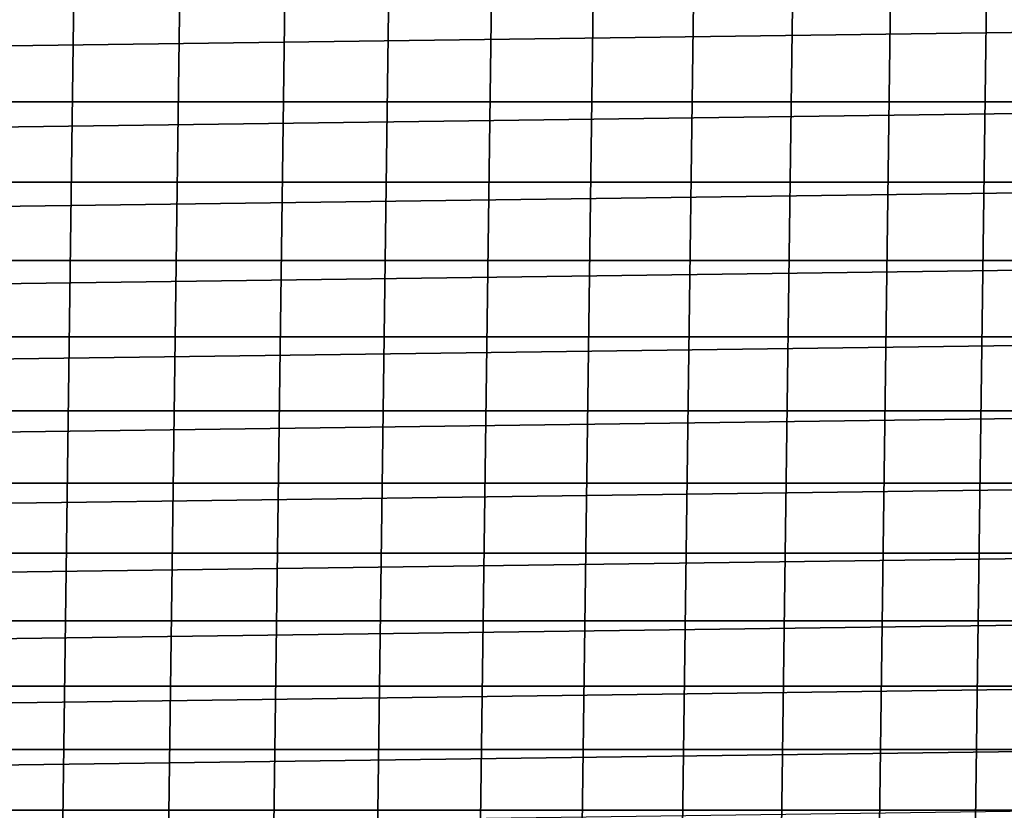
# Model space of a CAD drawing. Header units: metres. Extents: x -22 to 239, y -22 to 22.
# Tile 47 of 256: x 6 to 11, y -17 to -13. Entities that reach past the tile are written whole.
import ezdxf

# ---------------------------------------------------------------- set-up
doc = ezdxf.new("R2010")
doc.units = ezdxf.units.M
doc.layers.add('solid_10_151_033_XXX', color=7, linetype='CONTINUOUS')

msp = doc.modelspace()

# ---------------------------------------------------------------- linework, layer by layer
at = {"layer": 'solid_10_151_033_XXX'}
for points in [[(4.984324, -20.399914, 0.8), (5.525624, 20.259996, 0.8), (6.063089, 20.105694, 0.8), (5.525643, -20.259991, 0.8)], [(5.525643, -20.259991, 0.8), (6.063089, 20.105694, 0.8), (6.596164, 19.937166, 0.8), (6.063109, -20.105688, 0.8)], [(6.063109, -20.105688, 0.8), (6.596164, 19.937166, 0.8), (7.124644, 19.754478, 0.8), (6.596187, -19.937159, 0.8)], [(6.596187, -19.937159, 0.8), (7.124644, 19.754478, 0.8), (7.648031, 19.5578, 0.8), (7.124671, -19.754469, 0.8)], [(7.124671, -19.754469, 0.8), (7.648031, 19.5578, 0.8), (8.165979, 19.347267, 0.8), (7.648059, -19.557789, 0.8)], [(7.648059, -19.557789, 0.8), (8.165979, 19.347267, 0.8), (8.678222, 19.122982, 0.8), (8.166006, -19.347256, 0.8)], [(8.166006, -19.347256, 0.8), (8.678222, 19.122982, 0.8), (9.184218, 18.885181, 0.8), (8.678244, -19.122972, 0.8)], [(8.678244, -19.122972, 0.8), (9.184218, 18.885181, 0.8), (9.683763, 18.633968, 0.8), (9.184237, -18.885172, 0.8)], [(9.184237, -18.885172, 0.8), (9.683763, 18.633968, 0.8), (10.176424, 18.369549, 0.8), (9.683781, -18.633959, 0.8)], [(9.683781, -18.633959, 0.8), (10.176424, 18.369549, 0.8), (10.66183, 18.092134, 0.8), (10.176444, -18.369537, 0.8)], [(10.176444, -18.369537, 0.8), (10.66183, 18.092134, 0.8), (11.139764, 17.801844, 0.8), (10.661853, -18.092121, 0.8)], [(10.661853, -18.092121, 0.8), (11.139764, 17.801844, 0.8), (11.609725, 17.498978, 0.8), (11.139788, -17.801828, 0.8)], [(-15.280951, -13.363475, 269.950012), (15.631352, -12.951864, 269.950012), (15.970715, -12.531013, 269.950012), (-15.631357, -12.951859, 269.950012)], [(-15.280951, -13.363475, 269.950012), (15.280947, -13.363481, 269.950012), (15.631352, -12.951864, 269.950012)], [(-15.280951, -13.363475, 269.950012), (-14.919678, -13.765654, 269.950012), (15.280947, -13.363481, 269.950012)], [(-14.919678, -13.765654, 269.950012), (14.919673, -13.765659, 269.950012), (15.280947, -13.363481, 269.950012)], [(-14.919678, -13.765654, 269.950012), (-14.547797, -14.158092, 269.950012), (14.919673, -13.765659, 269.950012)], [(-14.547797, -14.158092, 269.950012), (14.547792, -14.158096, 269.950012), (14.919673, -13.765659, 269.950012)], [(-14.547797, -14.158092, 269.950012), (-14.16564, -14.540446, 269.950012), (14.547792, -14.158096, 269.950012)], [(-14.16564, -14.540446, 269.950012), (14.165635, -14.540452, 269.950012), (14.547792, -14.158096, 269.950012)], [(-14.16564, -14.540446, 269.950012), (-13.773389, -14.912537, 269.950012), (14.165635, -14.540452, 269.950012)], [(-13.773389, -14.912537, 269.950012), (13.773384, -14.912541, 269.950012), (14.165635, -14.540452, 269.950012)], [(-13.773389, -14.912537, 269.950012), (-13.371384, -15.274032, 269.950012), (13.773384, -14.912541, 269.950012)], [(-13.371384, -15.274032, 269.950012), (13.371378, -15.274036, 269.950012), (13.773384, -14.912541, 269.950012)], [(-13.371384, -15.274032, 269.950012), (-12.959929, -15.624667, 269.950012), (13.371378, -15.274036, 269.950012)], [(-12.959929, -15.624667, 269.950012), (12.959923, -15.624672, 269.950012), (13.371378, -15.274036, 269.950012)], [(-12.959929, -15.624667, 269.950012), (-12.539227, -15.964266, 269.950012), (12.959923, -15.624672, 269.950012)], [(-12.539227, -15.964266, 269.950012), (12.539222, -15.964271, 269.950012), (12.959923, -15.624672, 269.950012)], [(-12.539227, -15.964266, 269.950012), (-12.109674, -16.292505, 269.950012), (12.539222, -15.964271, 269.950012)], [(-12.109674, -16.292505, 269.950012), (12.109668, -16.292511, 269.950012), (12.539222, -15.964271, 269.950012)], [(-12.109674, -16.292505, 269.950012), (-11.671546, -16.609184, 269.950012), (12.109668, -16.292511, 269.950012)], [(-11.671546, -16.609184, 269.950012), (11.67154, -16.609188, 269.950012), (12.109668, -16.292511, 269.950012)], [(-11.671546, -16.609184, 269.950012), (-11.225082, -16.914122, 269.950012), (11.67154, -16.609188, 269.950012)], [(-11.225082, -16.914122, 269.950012), (11.225076, -16.914125, 269.950012), (11.67154, -16.609188, 269.950012)], [(-11.225082, -16.914122, 269.950012), (-10.770714, -17.207024, 269.950012), (11.225076, -16.914125, 269.950012)]]:
    msp.add_3dface(points, dxfattribs=at)

doc.saveas('drawing.dxf')
